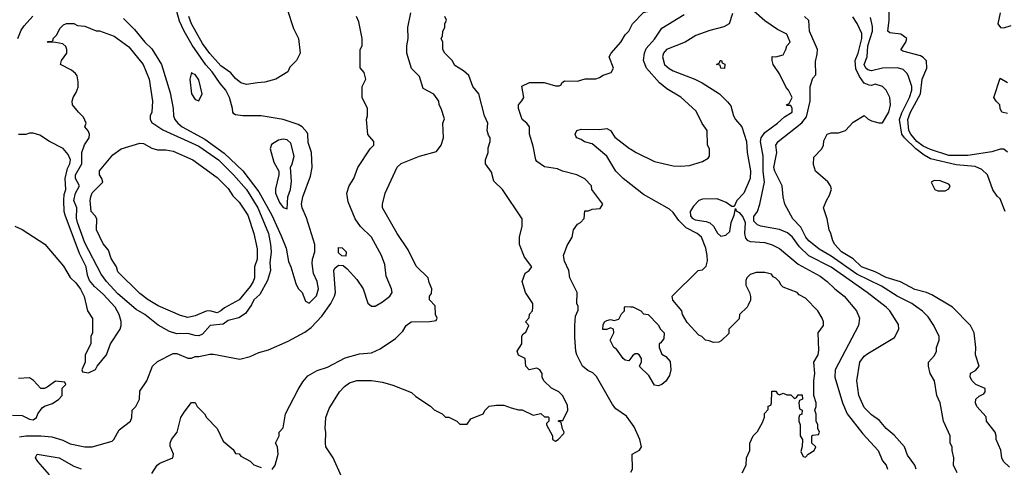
# Model space of a CAD drawing. Header units: inches. Extents: x 1793389 to 1900389, y 320802 to 470796.
# Tile 198 of 256: x 1826676 to 1832032, y 381739 to 384173. Entities that reach past the tile are written whole.
import ezdxf

# ---------------------------------------------------------------- set-up
doc = ezdxf.new("R2010")
doc.units = ezdxf.units.IN
doc.header["$MEASUREMENT"] = 0
doc.layers.add('B8328', color=7, linetype='Continuous')
doc.layers.add('B8338', color=7, linetype='Continuous')

msp = doc.modelspace()

# ---------------------------------------------------------------- linework, layer by layer
at = {"layer": 'B8328', "color": 2}
for points, elevation in [([(1827239.9, 384179.9), (1827299.9, 384119.9), (1827357.3, 384050), (1827395.1, 384015.1), (1827448, 383930), (1827494.6, 383774.6), (1827510.6, 383690), (1827513.4, 383650), (1827520.7, 383630), (1827535.5, 383610), (1827559.1, 383590), (1827682.6, 383522.6), (1827787.6, 383447.6), (1827890.2, 383350.2), (1827977.3, 383237.3), (1828047.2, 383110), (1828098, 382998), (1828124.9, 382930), (1828137.3, 382857.3), (1828151.3, 382830), (1828178, 382738), (1828190, 382712), (1828212, 382690), (1828230, 382642), (1828250, 382632), (1828290, 382671.3), (1828300.9, 382710), (1828294.5, 382750), (1828273.6, 382793.6), (1828267.2, 382847.2), (1828269.4, 382870), (1828282, 382910), (1828281.3, 382950), (1828236.3, 383096.3), (1828212, 383150), (1828209.6, 383170), (1828216, 383210), (1828257.2, 383322.8), (1828267, 383370), (1828263.7, 383450), (1828245.4, 383505.4), (1828243.7, 383550), (1828239.6, 383559.6), (1828213.2, 383590), (1828190, 383603.7), (1828110, 383629.3), (1827989.3, 383649.3), (1827890, 383649.3), (1827850, 383655.3), (1827841.2, 383661.2), (1827835.3, 383670), (1827834, 383690), (1827817, 383750), (1827798, 383790), (1827765.7, 383825.7), (1827722.4, 383890), (1827688, 383927.9), (1827613.5, 384033.5), (1827569.7, 384110), (1827545.5, 384165.5), (1827521.3, 384250)], 254), ([(1828131.3, 384230), (1828165.4, 384125.4), (1828192, 384070), (1828202, 383990), (1828182, 383950), (1828145.4, 383914.6), (1828134, 383890), (1828070, 383848.7), (1828010, 383833.2), (1827970, 383829.2), (1827910, 383821.2), (1827878, 383830), (1827850, 383853.2), (1827824.2, 383884.2), (1827770, 383922), (1827710, 383989.4), (1827670, 384043.7), (1827609.7, 384150), (1827596.2, 384190)], 250), ([(1826666.6, 384070), (1826684.2, 384115.8), (1826700.1, 384139.9), (1826748.2, 384191.8)], 254), ([(1826675.3, 381904.7), (1826710, 381910.4), (1826790.4, 381910.4), (1826850, 381904.4), (1826910, 381886), (1826950, 381867.7), (1827030, 381851), (1827070, 381851.3), (1827178, 381882), (1827188, 381890), (1827216.4, 381943.6), (1827278, 381990), (1827286, 382010), (1827288, 382050), (1827308, 382070), (1827328, 382110), (1827330, 382154), (1827368, 382210), (1827398, 382290), (1827424.7, 382315.3), (1827510, 382358), (1827530, 382358), (1827590, 382332), (1827610, 382332), (1827630, 382342), (1827650, 382341), (1827710, 382354), (1827730, 382354), (1827872.9, 382327.1), (1827930, 382341), (1827976.5, 382363.5), (1828030, 382377.3), (1828135.8, 382424.2), (1828226.2, 382473.8), (1828261.3, 382498.7), (1828319.3, 382560.7), (1828369.3, 382630), (1828389.3, 382670), (1828393.2, 382690), (1828384, 382810), (1828390, 382822), (1828410, 382838), (1828436, 382836), (1828458, 382818), (1828510, 382761), (1828544.9, 382710), (1828570, 382632), (1828590, 382616), (1828610, 382616), (1828650, 382638.8), (1828689, 382670), (1828701.2, 382690), (1828698, 382710), (1828670, 382778), (1828661.5, 382841.5), (1828643.7, 382890), (1828589.3, 382990), (1828530, 383049.2), (1828501.2, 383090), (1828463.2, 383183.2), (1828455.3, 383230), (1828468.7, 383270), (1828494, 383310), (1828515.3, 383370), (1828582, 383470), (1828602, 383490), (1828602, 383510), (1828569.3, 383549.3), (1828562, 383630), (1828568, 383650), (1828568, 383690), (1828538, 383750), (1828538, 383810), (1828558, 383850), (1828550, 383886), (1828528.4, 383911.6), (1828528, 384010), (1828538, 384030), (1828538, 384070), (1828520.4, 384160.4), (1828508, 384190)], 250), ([(1828050, 381726.8), (1828065.2, 381750), (1828082, 381810), (1828078, 381850), (1828068, 381870), (1828088, 381910), (1828088, 381930), (1828110, 381954), (1828122, 382030), (1828190, 382162), (1828216.5, 382203.5), (1828244.1, 382235.9), (1828293.6, 382266.4), (1828350, 382284), (1828446.3, 382333.7), (1828523.7, 382356.3), (1828590, 382361), (1828636.5, 382383.5), (1828720.4, 382439.6), (1828760.4, 382479.6), (1828778, 382510), (1828806, 382530), (1828907.3, 382532.7), (1828942, 382538), (1828946, 382550), (1828938, 382570), (1828936.4, 382616.4), (1828906, 382650), (1828906, 382670), (1828916.4, 382683.6), (1828918, 382710), (1828903.1, 382743.1), (1828898, 382770), (1828832.9, 382832.9), (1828790, 382922), (1828729.2, 383010), (1828649.2, 383150), (1828649.2, 383170), (1828664, 383230), (1828730, 383371.3), (1828751.3, 383391.3), (1828850, 383430.8), (1828943.1, 383456.9), (1828968, 383490), (1828982, 383530), (1828978, 383610), (1828986, 383634), (1828968.7, 383690), (1828958, 383710), (1828955.3, 383730), (1828928.4, 383768.4), (1828870, 383798), (1828850, 383864), (1828808, 383908), (1828781.6, 383990), (1828782.4, 384030), (1828789.6, 384070), (1828787.6, 384130), (1828802.9, 384210)], 246), ([(1828426, 381690), (1828382, 381790), (1828342, 381850), (1828339, 381870), (1828342, 381930), (1828338, 381950), (1828342, 382010), (1828360.2, 382059.8), (1828415.3, 382150), (1828442, 382178), (1828470, 382198), (1828510, 382210.8), (1828589.1, 382210.9), (1828650, 382202.8), (1828706.4, 382186.4), (1828806.4, 382146.4), (1828830, 382124.7), (1828910.9, 382070.9), (1828930, 382052), (1828974, 382030), (1828992.7, 382012.7), (1829010, 382012), (1829054, 381990), (1829070, 381974), (1829110, 381974), (1829130, 382002), (1829198, 382030), (1829208.7, 382050), (1829230, 382071.3), (1829270, 382078), (1829310, 382078), (1829350, 382062), (1829390, 382052), (1829410, 382052), (1829470, 382022), (1829510, 382031), (1829530, 382014), (1829550, 382014), (1829554, 382010), (1829554, 381990), (1829542, 381978), (1829542, 381970), (1829574, 381910), (1829574, 381890), (1829590, 381882), (1829606, 381890), (1829636.4, 381923.6), (1829638, 381930), (1829628.4, 381948.4), (1829622, 381982), (1829606, 381990), (1829610, 381994), (1829630, 381994), (1829658, 382050), (1829656.4, 382076.4), (1829628, 382130), (1829608.9, 382148.9), (1829568, 382170), (1829528, 382210), (1829518, 382230), (1829518, 382250), (1829506, 382270), (1829490, 382278), (1829448, 382270), (1829428.7, 382290), (1829426, 382330), (1829390, 382348.7), (1829382, 382370), (1829408, 382410), (1829408.4, 382451.6), (1829415.3, 382464.7), (1829430, 382474), (1829446, 382510), (1829428, 382530), (1829447.3, 382552.7), (1829448.4, 382571.6), (1829466, 382590), (1829468, 382610), (1829468, 382630), (1829428, 382690), (1829408.7, 382750), (1829425.2, 382794.8), (1829448, 382810), (1829462, 382830), (1829421.5, 382881.5), (1829394, 382950), (1829394, 382990), (1829409, 383050), (1829409, 383090), (1829302, 383250), (1829254.6, 383294.6), (1829243.1, 383343.1), (1829209, 383390), (1829209, 383410), (1829224, 383450), (1829224, 383476), (1829235.3, 383510), (1829235.3, 383530), (1829225.6, 383545.6), (1829219, 383570), (1829222, 383610), (1829205.2, 383650), (1829173.2, 383770), (1829141.2, 383810), (1829119, 383870), (1829090, 383895.3), (1829043.1, 383923.1), (1829028, 383950), (1828988, 383990), (1828978, 384010), (1828978, 384050), (1828968, 384070), (1828976.4, 384083.6), (1828978, 384110), (1828988, 384130), (1828988.7, 384150), (1828998, 384170), (1828988.7, 384190)], 242), ([(1830000, 381984.2), (1829976.5, 382016.5), (1829918, 382058), (1829900.7, 382080.7), (1829813.3, 382233.3), (1829793.7, 382253.7), (1829766.3, 382266.3), (1829737.6, 382290), (1829707, 382350), (1829702, 382370), (1829695.1, 382444.9), (1829695.1, 382510), (1829699, 382561), (1829713.6, 382593.6), (1829713.6, 382613.6), (1829706, 382630), (1829708.7, 382690), (1829669, 382770), (1829664, 382810), (1829640.2, 382860.2), (1829634, 382890), (1829654.6, 382945.4), (1829682, 382990), (1829689.3, 383030.7), (1829710, 383062), (1829726, 383070), (1829747.3, 383092.7), (1829750, 383134), (1829770, 383134), (1829790, 383142), (1829833.2, 383146.8), (1829848, 383170), (1829788, 383250), (1829786, 383270), (1829750, 383308), (1829706, 383330), (1829629.4, 383349.4), (1829602, 383362), (1829530, 383373.2), (1829490, 383402), (1829484, 383410), (1829470, 383486), (1829448.7, 383550), (1829448.7, 383590), (1829435.3, 383610), (1829409, 383630), (1829388.7, 383690), (1829388.7, 383710), (1829408.4, 383731.6), (1829418, 383750), (1829408, 383812), (1829448.4, 383831.6), (1829528.4, 383831.6), (1829590, 383814), (1829610, 383814), (1829622, 383818), (1829626, 383830), (1829640.4, 383839.6), (1829710, 383838), (1829751.6, 383851.6), (1829810, 383852), (1829830, 383858), (1829850, 383872), (1829893.6, 383886.4), (1829906, 383910), (1829882, 383970), (1829893.2, 383990), (1829945.2, 384050), (1829969.2, 384090), (1829989, 384110), (1830000, 384131.9)], 238), ([(1830000, 383277), (1829958, 383310), (1829919.6, 383350), (1829869, 383430), (1829790, 383498), (1829749.3, 383509.3), (1829730, 383522), (1829706, 383530), (1829700.4, 383540.4), (1829698, 383550), (1829706, 383570), (1829730, 383578), (1829830, 383576), (1829870, 383581), (1829890, 383571), (1829913.4, 383533.4), (1829993.2, 383473.2), (1830000, 383469.1)], 234), ([(1826650, 383051), (1826690, 383031.3), (1826811.9, 382951.9), (1826913.5, 382833.5), (1826950, 382771), (1826982, 382742), (1827007.5, 382707.5), (1827027.1, 382667.1), (1827044.7, 382590), (1827071.6, 382548.4), (1827072, 382470), (1827062, 382450), (1827062, 382410), (1827032, 382350), (1827032, 382310), (1827014, 382270), (1827018, 382258), (1827050, 382252), (1827088.4, 382271.6), (1827098, 382290), (1827148.7, 382350), (1827169.1, 382410.9), (1827222, 382490), (1827228.7, 382510), (1827228.4, 382531.6), (1827217.2, 382570), (1827195.1, 382610), (1827130, 382680.9), (1827082, 382722), (1827055.6, 382755.6), (1827044.5, 382784.5), (1827036.9, 382830), (1827001.4, 382901.4), (1826922.6, 383110), (1826917.3, 383130), (1826916.4, 383190), (1826918.3, 383221.7), (1826926, 383250), (1826923.1, 383310), (1826936.2, 383363.8), (1826949.4, 383390), (1826951.8, 383410), (1826940.1, 383440.1), (1826912.5, 383472.5), (1826838, 383510), (1826784.7, 383544.7), (1826750, 383555.3), (1826730, 383555.3), (1826708.9, 383548.9), (1826669.1, 383549.1)], 254), ([(1830000, 382332), (1829990, 382318), (1829970, 382322), (1829958, 382330), (1829922, 382382), (1829908.7, 382390), (1829888, 382430), (1829908, 382470), (1829906, 382490), (1829890, 382498), (1829870, 382488), (1829849, 382489), (1829850, 382514), (1829858, 382530), (1829870, 382538), (1829890, 382542), (1829910, 382538), (1829934.6, 382545.4), (1829950, 382574), (1829966, 382590), (1829966, 382610), (1829970, 382614), (1830000, 382612.3)], 234), ([(1826636.4, 382023.6), (1826690, 382021), (1826730, 382001), (1826750, 381998), (1826768, 382010), (1826775.3, 382030), (1826798, 382062), (1826810, 382071.3), (1826853.6, 382086.4), (1826888, 382110), (1826906, 382130), (1826906, 382170), (1826926, 382190), (1826922, 382202), (1826870, 382208), (1826825.4, 382174.6), (1826810, 382168), (1826790, 382168), (1826751.7, 382211.7), (1826730, 382225.2), (1826670, 382221.2)], 254), ([(1827394.8, 381705.2), (1827424, 381750), (1827438, 381762), (1827508.7, 381790), (1827513.2, 381810), (1827494.8, 381854.8), (1827494.5, 381870), (1827502, 381890), (1827531.8, 381930), (1827552.7, 382010), (1827570, 382038.8), (1827610, 382091.3), (1827630, 382092), (1827642, 382070), (1827682, 382030), (1827692, 382010), (1827750.9, 381950.9), (1827782, 381882), (1827836.9, 381836.9), (1827850, 381814), (1827870, 381812), (1827879.6, 381799.6), (1827930, 381772), (1827950, 381752), (1827990, 381738)], 246), ([(1826838, 381698), (1826774.5, 381770), (1826762.7, 381790), (1826763.2, 381796.8), (1826770, 381810.7), (1826890, 381790.7), (1826970, 381745.5), (1827010, 381731)], 246)]:
    msp.add_lwpolyline(points, dxfattribs=dict(at, elevation=elevation))
for points, elevation in [([(1827650, 382454.7), (1827630, 382455.1), (1827590, 382467.6), (1827530, 382465.2), (1827490, 382477.2), (1827430, 382512.3), (1827357.2, 382570), (1827310, 382597.6), (1827210, 382682.4), (1827147.6, 382750), (1827119.6, 382790), (1827030, 382959.3), (1826989.7, 383070), (1826985.4, 383094.6), (1826987, 383150), (1826969.6, 383190), (1826979.6, 383230), (1827002, 383270), (1826979.5, 383310), (1826979.6, 383330), (1827013, 383390), (1827014, 383450), (1827028, 383492), (1827053.2, 383530), (1827055.3, 383550), (1827049, 383569), (1827029.4, 383589.4), (1827038, 383610), (1827023.1, 383643.1), (1826995.3, 383670), (1826964, 383710), (1826961.2, 383730), (1826966.6, 383750), (1826983.6, 383776.4), (1826994.5, 383805.5), (1826994.8, 383834.8), (1826987.6, 383867.6), (1826980.1, 383880.1), (1826958.4, 383898.4), (1826898, 383930), (1826904, 383950), (1826932.7, 383990), (1826932.7, 384010), (1826926.8, 384026.8), (1826910, 384041.2), (1826871.3, 384048.7), (1826826, 384050), (1826830, 384054), (1826850, 384054), (1826858, 384062), (1826858, 384070), (1826878, 384090), (1826894.6, 384125.4), (1826914.6, 384145.4), (1826930, 384151.3), (1826970, 384151.3), (1826990, 384142), (1827030, 384138), (1827092.7, 384112.7), (1827110, 384112), (1827190, 384082.8), (1827270, 384026), (1827347.3, 383930), (1827380.5, 383850), (1827399.1, 383730), (1827394.8, 383670), (1827386, 383650), (1827386, 383630), (1827394.4, 383614.4), (1827454.6, 383574.6), (1827650, 383485.3), (1827757.1, 383410), (1827838.4, 383330), (1827910, 383250.4), (1827971.7, 383150), (1828028.5, 383010), (1828040.3, 382950), (1828043.7, 382910), (1828037, 382850), (1828040.3, 382810), (1828024.4, 382755.6), (1827981.7, 382678.3), (1827950, 382649), (1827937.1, 382622.9), (1827904, 382576), (1827867.9, 382552.1), (1827810, 382537), (1827783.4, 382516.6), (1827711.3, 382510), (1827670, 382462.7)], 250), ([(1827610, 383886), (1827601, 383850), (1827611, 383770), (1827630, 383738), (1827650, 383732), (1827668.7, 383770), (1827650, 383846), (1827630, 383875.3), (1827618, 383878)], 258), ([(1828110, 383522.7), (1828083, 383517), (1828046.4, 383493.6), (1828038, 383470), (1828058.5, 383398.5), (1828086, 383350), (1828086, 383330), (1828066.8, 383253.2), (1828067.3, 383230), (1828090, 383178), (1828110, 383152), (1828130, 383144.7), (1828135.1, 383210), (1828149.4, 383250), (1828155.1, 383295.1), (1828148.7, 383370), (1828159, 383390), (1828169, 383430), (1828150, 383502), (1828130, 383519.3)], 258), ([(1827426, 383466), (1827470, 383466), (1827510, 383458.8), (1827618, 383410), (1827750, 383314.8), (1827810, 383254.8), (1827835.5, 383215.5), (1827870, 383181), (1827917.1, 383110), (1827950.4, 383010), (1827967.5, 382927.5), (1827967.3, 382870), (1827954, 382830), (1827952.4, 382770), (1827945.5, 382750), (1827930, 382722.7), (1827870, 382649.4), (1827790, 382606.6), (1827770, 382589.4), (1827750, 382579.3), (1827710, 382589.2), (1827690, 382589), (1827630, 382562.7), (1827590, 382553.2), (1827550, 382563.7), (1827430, 382617.2), (1827375.3, 382650), (1827330, 382684), (1827210, 382802), (1827202, 382830), (1827173.6, 382873.6), (1827159.5, 382919.5), (1827130, 382954), (1827094, 383030), (1827096, 383090), (1827087.2, 383107.2), (1827064, 383130), (1827059, 383190), (1827062.7, 383210), (1827070, 383230.8), (1827128, 383290), (1827122, 383310), (1827109.5, 383329.5), (1827110, 383351.3), (1827182, 383438), (1827228, 383470), (1827330, 383501), (1827350, 383498.8), (1827394.8, 383474.8)], 246), ([(1828450, 382888), (1828428.4, 382888.4), (1828410, 382906), (1828410, 382934), (1828430, 382932), (1828452, 382910)], 250)]:
    msp.add_lwpolyline(points, close=True, dxfattribs=dict(at, elevation=elevation))
at = {"layer": 'B8338', "color": 2}
for points, elevation in [([(1830000, 384131.9), (1830009.4, 384150.6), (1830070, 384212), (1830090, 384218), (1830110, 384231.3), (1830130, 384252), (1830137.2, 384277.2), (1830134, 384294), (1830109.2, 384309.2), (1830104.7, 384324.7), (1830105.2, 384350), (1830118, 384410), (1830108.4, 384428.4), (1830068, 384470), (1830068.4, 384491.6), (1830086, 384510), (1830086, 384530), (1830036.4, 384556.4), (1830018, 384578), (1830010, 384606), (1830000, 384622.4)], 238), ([(1831553.2, 381730), (1831545.2, 381750), (1831504.8, 381804.8), (1831489.2, 381850), (1831433.8, 381913.8), (1831389, 381950), (1831353.8, 381993.8), (1831310, 382025.2), (1831270, 382065.2), (1831240.9, 382130), (1831229.3, 382210), (1831246, 382310), (1831270, 382342.8), (1831290, 382358.8), (1831434.8, 382445.2), (1831459, 382490), (1831456.5, 382516.5), (1831409.5, 382589.5), (1831389, 382610), (1831286, 382690), (1831090, 382827.6), (1830968.7, 382888.7), (1830918, 382938), (1830880.7, 382990), (1830853.4, 383013.4), (1830810, 383032), (1830708, 383050), (1830690, 383057.2), (1830670, 383078), (1830670, 383102), (1830689.5, 383130.5), (1830702.7, 383170), (1830727.6, 383290), (1830719.7, 383350), (1830720.5, 383430), (1830706.6, 383510), (1830709.6, 383530), (1830730, 383559.3), (1830799, 383610), (1830836, 383644), (1830878, 383670), (1830878, 383690), (1830870, 383706), (1830850, 383706), (1830848, 383710), (1830862, 383718), (1830878, 383750), (1830858, 383790), (1830844.7, 383804.7), (1830810, 383878), (1830774, 383930), (1830768.9, 383951.1), (1830770, 383972), (1830790, 383971.3), (1830830, 383981), (1830844, 384010), (1830848.7, 384031.3), (1830868, 384050), (1830850, 384093.2), (1830798.9, 384118.9), (1830730, 384166), (1830670, 384218.4)], 226), ([(1832050, 383453.2), (1832030, 383469.4), (1832010, 383469.4), (1831965.1, 383454.9), (1831834.5, 383434.5), (1831730, 383434.7), (1831630, 383467.2), (1831590, 383484.8), (1831556.8, 383510), (1831523.5, 383550), (1831513.3, 383570), (1831507.1, 383630), (1831521.1, 383670), (1831576.8, 383770), (1831586, 383850), (1831611.1, 383910), (1831608.4, 383948.4), (1831590, 383967.8), (1831575.5, 383975.5), (1831480.9, 384000.9), (1831468.4, 384008.4), (1831497.2, 384050), (1831502, 384070), (1831470, 384094), (1831410, 384102), (1831398, 384110), (1831406, 384170), (1831406, 384226)], 210), ([(1830000, 383469.1), (1830030, 383450.8), (1830130, 383402), (1830230, 383378.8), (1830270, 383376), (1830320.4, 383379.6), (1830390, 383402), (1830420.4, 383419.6), (1830428, 383430), (1830428, 383470), (1830418, 383490), (1830415.3, 383570), (1830389.1, 383609.1), (1830355.5, 383675.5), (1830271.9, 383751.9), (1830196.6, 383796.6), (1830157.2, 383830), (1830086, 383910), (1830069.5, 383950), (1830075.1, 383990), (1830083.9, 384016.1), (1830130, 384066), (1830170, 384126.8), (1830290, 384200.7)], 234), ([(1830553.6, 384206.4), (1830535.3, 384150), (1830505.6, 384134.4), (1830430, 384114), (1830353.6, 384086.4), (1830295.3, 384050), (1830194, 384010), (1830178, 383990), (1830172.3, 383970), (1830183.7, 383930), (1830208.3, 383908.3), (1830230, 383895.6), (1830349.5, 383849.5), (1830388.7, 383830), (1830482, 383770), (1830526.3, 383726.3), (1830544.7, 383704.7), (1830559, 383650), (1830569.2, 383630), (1830604, 383590), (1830629.3, 383510), (1830632.7, 383450), (1830651.5, 383351.5), (1830649.4, 383310), (1830616, 383230), (1830577.2, 383190), (1830562, 383158), (1830550, 383158), (1830518.9, 383178.9), (1830470, 383199.5), (1830390, 383197.1), (1830369.7, 383190.3), (1830341.1, 383158.9), (1830324, 383130), (1830325.8, 383105.8), (1830333.7, 383093.7), (1830350, 383084), (1830410, 383075.8), (1830430, 383067.8), (1830450, 383049.5), (1830471.4, 383011.4), (1830490, 382995.1), (1830518, 383002), (1830538.7, 383021.3), (1830546, 383070), (1830562, 383110), (1830570, 383146), (1830574, 383134), (1830590, 383125.2), (1830610, 383100.9), (1830622.3, 383070), (1830618, 383010), (1830624.2, 382984.2), (1830633.8, 382973.8), (1830650, 382967), (1830730, 382960.9), (1830769.5, 382949.5), (1830810, 382929.3), (1830910, 382843.7), (1831030, 382778.4), (1831069.3, 382750), (1831110, 382709.4), (1831161.2, 382670), (1831228.7, 382590), (1831244, 382550), (1831239, 382510), (1831112.7, 382270), (1831109.5, 382230), (1831152, 382090), (1831178, 382030), (1831261.7, 381921.7), (1831345.2, 381830), (1831370, 381775.3), (1831389.2, 381750), (1831397.2, 381730)], 230), ([(1831775.3, 381710), (1831755.3, 381750), (1831758, 381790), (1831748, 381830), (1831748, 381850), (1831738, 381870), (1831738, 381910), (1831702, 381990), (1831684, 382090), (1831665.2, 382130), (1831653.2, 382210), (1831629.5, 382249.5), (1831619, 382290), (1831619, 382310), (1831652.5, 382347.5), (1831664, 382370), (1831664, 382390), (1831677.2, 382430), (1831677.2, 382450), (1831649.2, 382510), (1831617.2, 382557.2), (1831587.5, 382587.5), (1831557.2, 382610), (1831529.2, 382630), (1831449.8, 382669.7), (1831364.2, 382724.2), (1831230, 382789.7), (1831090, 382886.9), (1831025.6, 382925.6), (1830969.5, 382970), (1830952, 382990), (1830925.1, 383045.1), (1830881.2, 383090), (1830839, 383170), (1830829.4, 383209.4), (1830823.7, 383270), (1830783.6, 383350), (1830778.4, 383370), (1830794.5, 383450), (1830789.4, 383490), (1830801.2, 383510), (1830930, 383612.4), (1830955.9, 383644.1), (1830975.6, 383730), (1830976, 383810), (1830990, 383854), (1831007.3, 383872.7), (1831004.7, 383944.7), (1831014.5, 383985.5), (1831015.1, 384010), (1830972.7, 384110), (1830968, 384168), (1830946, 384190)], 222), ([(1832060.7, 381740.7), (1832028, 381770), (1832019, 381790), (1832012.5, 381832.5), (1831988.7, 381890), (1831988.7, 381910), (1831982, 381930), (1831935.3, 381990), (1831933.6, 382013.6), (1831882, 382070), (1831875.3, 382090), (1831878, 382110), (1831894.6, 382125.4), (1831920.4, 382139.6), (1831928, 382150), (1831927.3, 382167.3), (1831878, 382190), (1831858, 382210), (1831846, 382230), (1831848.9, 382251.1), (1831874.6, 382265.4), (1831895.3, 382290), (1831875.3, 382350), (1831877.2, 382390), (1831868.7, 382470), (1831848.7, 382510), (1831749.5, 382609.5), (1831637.5, 382677.5), (1831609.5, 382689.5), (1831545.3, 382705.3), (1831468.3, 382748.3), (1831390, 382771.1), (1831330, 382801.3), (1831256, 382830), (1831210, 382872.7), (1831147, 382910), (1831109.4, 382950), (1831099.3, 382970), (1831089.2, 383010), (1831079.3, 383030), (1831069.3, 383090), (1831049.3, 383150), (1831064, 383190), (1831081.5, 383218.5), (1831091.5, 383251.5), (1831086, 383270), (1831071.3, 383291.3), (1831005.2, 383350), (1830994.6, 383385.4), (1830995.3, 383424.7), (1831039, 383470), (1831049, 383490), (1831050, 383514), (1831068, 383550), (1831090, 383558), (1831130, 383558), (1831169.1, 383570.9), (1831210, 383616), (1831270, 383652), (1831291.6, 383631.6), (1831310, 383622), (1831350, 383612), (1831370, 383612), (1831404, 383670), (1831413.2, 383710), (1831409, 383750), (1831390, 383788.7), (1831370, 383808.7), (1831330, 383822), (1831310, 383815.3), (1831296.4, 383816.4), (1831270, 383828), (1831243.9, 383863.9), (1831224.9, 383904.9), (1831221.1, 383950), (1831236.9, 383990), (1831257.3, 384070), (1831257, 384097), (1831232.1, 384152.1), (1831208.2, 384188.2)], 218), ([(1832036, 383130), (1832010, 383198), (1831993.6, 383213.6), (1831970, 383248), (1831941.2, 383330), (1831910, 383359), (1831873.8, 383373.8), (1831770, 383383), (1831630, 383416.9), (1831595.8, 383435.8), (1831550.5, 383470.5), (1831489.8, 383529.9), (1831475.1, 383550), (1831462.4, 383630), (1831474.1, 383665.9), (1831516.4, 383750), (1831529.6, 383790), (1831529.4, 383810), (1831509.5, 383869.5), (1831502.7, 383882.7), (1831481.5, 383901.5), (1831451.3, 383911.3), (1831370, 383909.7), (1831310, 383894.3), (1831290, 383900.5), (1831278.7, 383910), (1831269.8, 383930), (1831285.3, 383970), (1831288.9, 384030), (1831315.4, 384110), (1831315.8, 384135.8), (1831304.8, 384184.8)], 214), ([(1832010.4, 384209.6), (1831997.3, 384150), (1832010.7, 384130.7), (1832030, 384127.7), (1832070, 384140.5)], 210), ([(1832050, 383662.7), (1832018, 383670), (1832009.1, 383689.1), (1832008.7, 383710), (1831988, 383730), (1831975.3, 383750), (1832010, 383854), (1832050, 383832)], 206), ([(1830606, 381710), (1830628, 381750), (1830628.9, 381791.1), (1830648, 381830), (1830648, 381870), (1830666, 381910), (1830690, 381934), (1830716.4, 381983.6), (1830727.3, 382012.7), (1830728.4, 382031.6), (1830747.3, 382052.7), (1830748.4, 382071.6), (1830762, 382078), (1830766, 382090), (1830767.3, 382152.7), (1830790, 382154), (1830798, 382138), (1830810, 382134), (1830830, 382142), (1830850, 382134), (1830870, 382134), (1830890, 382114), (1830902, 382118), (1830910, 382134), (1830932.7, 382132.7), (1830934, 382110), (1830918, 382102), (1830914, 382090), (1830918, 382058), (1830932, 382050), (1830931.6, 382028.4), (1830918, 382022), (1830914, 382010), (1830914, 381990), (1830922, 381970), (1830922, 381910), (1830934, 381890), (1830932.7, 381852.7), (1830925.4, 381825.4), (1830938, 381798), (1830950, 381794), (1830966, 381810), (1830998, 381830), (1831006, 381850), (1830986, 381870), (1830986, 381910), (1830990, 381914), (1831022, 381918), (1831026, 381930), (1831018, 381950), (1831018, 381970), (1831008.7, 381990), (1831008.4, 382028.4), (1831002, 382050), (1831008.7, 382070), (1831008.7, 382090), (1830995.3, 382130), (1830995.3, 382210), (1831002, 382250), (1830995.3, 382310), (1831019, 382350), (1831023.1, 382376.9), (1831019, 382470), (1831048, 382510), (1831048.7, 382530), (1831042, 382550), (1831018, 382590), (1830950, 382658), (1830916.4, 382676.4), (1830906, 382690), (1830830, 382718), (1830818, 382730), (1830808, 382750), (1830790, 382768), (1830775.3, 382775.3), (1830766, 382790), (1830730, 382799), (1830682, 382798), (1830650, 382788), (1830631.1, 382768.9), (1830625.4, 382754.6), (1830626, 382730), (1830646, 382690), (1830651.6, 382668.4), (1830651.6, 382648.4), (1830639.6, 382620.4), (1830634, 382610), (1830592, 382570), (1830590, 382546), (1830534, 382490), (1830532.7, 382467.3), (1830492.7, 382427.3), (1830479.6, 382420.4), (1830450, 382418), (1830427.3, 382427.3), (1830406, 382430), (1830386, 382450), (1830370, 382458), (1830306.3, 382526.3), (1830282, 382570), (1830278, 382590), (1830228.4, 382648.4), (1830226, 382670), (1830366, 382810), (1830390, 382812), (1830410, 382832), (1830417.5, 382862.5), (1830416, 382890), (1830409.2, 382930), (1830384, 382990), (1830362, 383010), (1830301.4, 383041.4), (1830261.7, 383081.7), (1830230, 383125.2), (1830210, 383142.7), (1830070, 383222), (1830000, 383277)], 234), ([(1830000, 382612.3), (1830011.6, 382611.6), (1830054, 382590), (1830070, 382574), (1830094, 382570), (1830150, 382514), (1830162, 382490), (1830182, 382470), (1830179.6, 382440.4), (1830163.6, 382416.4), (1830154, 382410), (1830154, 382390), (1830170, 382354), (1830190, 382342), (1830215.3, 382315.3), (1830218, 382270), (1830210, 382238), (1830190, 382208), (1830170, 382188.7), (1830150, 382182), (1830130, 382186), (1830098, 382238), (1830050, 382286), (1830048.4, 382291.6), (1830058, 382310), (1830058, 382330), (1830046, 382350), (1830036.4, 382356.4), (1830023.6, 382356.4), (1830010, 382346), (1830000, 382332)], 234), ([(1830000, 381712.9), (1830008.7, 381730), (1830008, 381810), (1830048.4, 381831.6), (1830058, 381850), (1830048.7, 381890), (1830018.6, 381958.6), (1830000, 381984.2)], 238)]:
    msp.add_lwpolyline(points, dxfattribs=dict(at, elevation=elevation))
for points, elevation in [([(1830510, 383908), (1830490, 383908.7), (1830486, 383926), (1830466, 383930), (1830482, 383938), (1830486, 383950), (1830494, 383950), (1830498, 383938), (1830511.1, 383931.1)], 226), ([(1831650, 383298), (1831634, 383290), (1831654, 383250), (1831670, 383242), (1831710, 383242), (1831730, 383254), (1831738, 383270), (1831730, 383278), (1831683.6, 383296.4)], 218)]:
    msp.add_lwpolyline(points, close=True, dxfattribs=dict(at, elevation=elevation))

doc.saveas('drawing.dxf')
